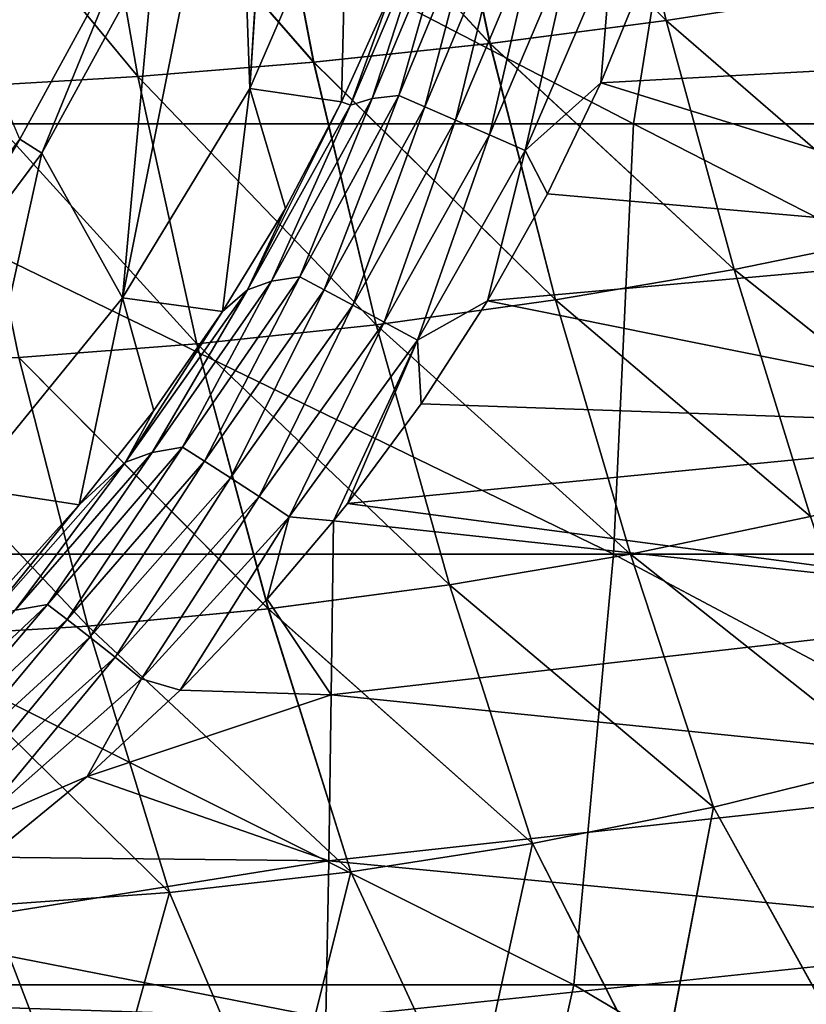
# Model space of a CAD drawing. Header units: metres. Extents: x -82 to 113, y -109 to 109.
# Tile 159 of 256: x 58.01 to 63.78, y -12.79 to -5.56. Entities that reach past the tile are written whole.
import ezdxf

# ---------------------------------------------------------------- set-up
doc = ezdxf.new("R2010")
doc.units = ezdxf.units.M
doc.layers.add('solid_20_382_013_XXX', color=7, linetype='CONTINUOUS')

msp = doc.modelspace()

# ---------------------------------------------------------------- linework, layer by layer
at = {"layer": 'solid_20_382_013_XXX'}
for points in [[(60.093494, 0, -55), (60.415508, -4.412559, -55), (59.699043, -6.062013, -55)], [(59.970409, -1.721021, -55), (60.093494, 0, -55), (59.699043, -6.062013, -55)], [(59.603626, -3.407121, -55), (59.970409, -1.721021, -55), (59.699043, -6.062013, -55)], [(55.861786, -6.320729, -23.743919), (62.515308, -6.320729, -23.937872), (56.412704, -3.158785, -23.756273)], [(62.515308, -6.320729, -23.937872), (63.022217, -3.158785, -23.950626), (56.412704, -3.158785, -23.756273)], [(62.515308, -6.320729, -23.937872), (68.873581, -6.320729, -24.160778), (63.022217, -3.158785, -23.950626)], [(68.873581, -6.320729, -24.160778), (69.339767, -3.158785, -24.173704), (63.022217, -3.158785, -23.950626)], [(59.603626, -3.407121, -55), (59.699043, -6.062013, -55), (58.76466, -7.59853, -55)], [(59.000607, -5.02387, -55), (59.603626, -3.407121, -55), (58.76466, -7.59853, -55)], [(61.058189, -3.833456, 27.265814), (62.321453, -3.719731, 27.305498), (62.755661, -5.562601, 27.345428)], [(62.755196, -5.562668, 31.726295), (62.32177, -3.7197, 31.766203), (61.058449, -3.833435, 31.805887)], [(62.321453, -3.719731, 27.305498), (64.041916, -5.361246, 27.385628), (62.755661, -5.562601, 27.345428)], [(62.755196, -5.562668, 31.726295), (64.041382, -5.361337, 31.6861), (62.32177, -3.7197, 31.766203)], [(59.79454, -3.924996, 27.227711), (61.058189, -3.833456, 27.265814), (61.463154, -5.73215, 27.306681)], [(61.462757, -5.732197, 31.765041), (61.058449, -3.833435, 31.805887), (59.794743, -3.924983, 31.843994)], [(61.058189, -3.833456, 27.265814), (62.755661, -5.562601, 27.345428), (61.463154, -5.73215, 27.306681)], [(61.462757, -5.732197, 31.765041), (62.755196, -5.562668, 31.726295), (61.058449, -3.833435, 31.805887)], [(58.533703, -3.994819, 27.191244), (59.79454, -3.924996, 27.227711), (60.1689, -5.869332, 27.26952)], [(60.168579, -5.869362, 31.8022), (59.794743, -3.924983, 31.843994), (58.533848, -3.994812, 31.880463)], [(59.79454, -3.924996, 27.227711), (61.463154, -5.73215, 27.306681), (60.1689, -5.869332, 27.26952)], [(60.168579, -5.869362, 31.8022), (61.462757, -5.732197, 31.765041), (59.794743, -3.924983, 31.843994)], [(57.27887, -4.043445, 27.156471), (58.533703, -3.994819, 27.191244), (58.877316, -5.974707, 27.234018)], [(57.27887, -4.043445, 27.156471), (58.877316, -5.974707, 27.234018), (57.592804, -6.048896, 27.200253)], [(58.877068, -5.974725, 31.837698), (58.533848, -3.994812, 31.880463), (57.278957, -4.043443, 31.915237)], [(57.592632, -6.048904, 31.871462), (58.877068, -5.974725, 31.837698), (57.278957, -4.043443, 31.915237)], [(58.533703, -3.994819, 27.191244), (60.1689, -5.869332, 27.26952), (58.877316, -5.974707, 27.234018)], [(58.877068, -5.974725, 31.837698), (60.168579, -5.869362, 31.8022), (58.533848, -3.994812, 31.880463)], [(57.144848, -4.403893, -67), (58.824635, -4.943407, -65.25), (58.010914, -6.433631, -65.25)], [(66.105865, -4.38396, -49.358669), (66.100693, -5.812843, -49.275177), (62.613708, -5.189852, -49.753139)], [(60.373829, -6.16118, -51.333256), (59.699043, -6.062013, -55), (60.415508, -4.412559, -55)], [(60.373829, -6.16118, -51.333256), (60.415508, -4.412559, -55), (60.737144, -5.355679, -51.36478)], [(60.440048, -6.185341, -51.050346), (61.046547, -4.756712, -51.095032), (60.597145, -6.135564, -50.771194)], [(60.737144, -5.355679, -51.36478), (61.046547, -4.756712, -51.095032), (60.440048, -6.185341, -51.050346)], [(60.597145, -6.135564, -50.771194), (61.189171, -4.72035, -50.808971), (60.793053, -6.112591, -50.50639)], [(61.046547, -4.756712, -51.095032), (61.189171, -4.72035, -50.808971), (60.597145, -6.135564, -50.771194)], [(60.793053, -6.112591, -50.50639), (61.375355, -4.705248, -50.538429), (60.985249, -6.196186, -50.264751)], [(61.189171, -4.72035, -50.808971), (61.375355, -4.705248, -50.538429), (60.793053, -6.112591, -50.50639)], [(61.375355, -4.705248, -50.538429), (61.578342, -4.774105, -50.294449), (60.985249, -6.196186, -50.264751)], [(60.985249, -6.196186, -50.264751), (61.578342, -4.774105, -50.294449), (61.210411, -6.294558, -50.059822)], [(61.578342, -4.774105, -50.294449), (61.816425, -4.854628, -50.088688), (61.210411, -6.294558, -50.059822)], [(61.210411, -6.294558, -50.059822), (61.816425, -4.854628, -50.088688), (61.459232, -6.403463, -49.897953)], [(61.816425, -4.854628, -50.088688), (62.079411, -4.943252, -49.927692), (61.459232, -6.403463, -49.897953)], [(58.010914, -6.433631, -65.25), (58.824635, -4.943407, -65.25), (58.010918, -6.433626, -55.421139)], [(58.824635, -4.943407, -65.25), (58.824619, -4.943439, -55.421139), (58.010918, -6.433626, -55.421139)], [(58.010918, -6.433626, -55.421139), (58.824619, -4.943439, -55.421139), (58.17371, -6.538215, -55.227642)], [(58.824619, -4.943439, -55.421139), (59.000618, -5.023851, -55.227642), (58.17371, -6.538215, -55.227642)], [(61.459232, -6.403463, -49.897953), (62.079411, -4.943252, -49.927692), (61.721561, -6.518285, -49.78334)], [(62.079411, -4.943252, -49.927692), (62.356209, -5.036122, -49.815697), (61.721561, -6.518285, -49.78334)], [(59.000618, -5.023851, -55.227642), (59.000607, -5.02387, -55), (58.173653, -6.538298, -55)], [(58.17371, -6.538215, -55.227642), (59.000618, -5.023851, -55.227642), (58.173653, -6.538298, -55)], [(58.173653, -6.538298, -55), (59.000607, -5.02387, -55), (58.76466, -7.59853, -55)], [(61.721561, -6.518285, -49.78334), (62.356209, -5.036122, -49.815697), (62.276421, -6.02129, -49.738262)], [(62.356209, -5.036122, -49.815697), (62.613708, -5.189852, -49.753139), (62.276421, -6.02129, -49.738262)], [(66.100693, -5.812843, -49.275177), (62.276421, -6.02129, -49.738262), (62.613708, -5.189852, -49.753139)], [(60.373829, -6.16118, -51.333256), (60.737144, -5.355679, -51.36478), (60.440048, -6.185341, -51.050346)], [(64.558258, -7.125443, 31.635698), (64.041382, -5.361337, 31.6861), (62.755196, -5.562668, 31.726295)], [(62.755661, -5.562601, 27.345428), (64.041916, -5.361246, 27.385628), (64.558838, -7.125314, 27.436029)], [(63.255203, -7.390468, 31.673744), (62.755196, -5.562668, 31.726295), (61.462757, -5.732197, 31.765041)], [(61.463154, -5.73215, 27.306681), (62.755661, -5.562601, 27.345428), (63.255714, -7.390373, 27.39798)], [(63.255203, -7.390468, 31.673744), (64.558258, -7.125443, 31.635698), (62.755196, -5.562668, 31.726295)], [(62.755661, -5.562601, 27.345428), (64.558838, -7.125314, 27.436029), (63.255714, -7.390373, 27.39798)], [(61.942875, -7.614406, 31.710407), (61.462757, -5.732197, 31.765041), (60.168579, -5.869362, 31.8022)], [(60.1689, -5.869332, 27.26952), (61.463154, -5.73215, 27.306681), (61.943306, -7.614339, 27.361315)], [(61.942875, -7.614406, 31.710407), (63.255203, -7.390468, 31.673744), (61.462757, -5.732197, 31.765041)], [(61.463154, -5.73215, 27.306681), (63.255714, -7.390373, 27.39798), (61.943306, -7.614339, 27.361315)], [(66.100693, -5.812843, -49.275177), (66.092468, -7.206246, -49.141731), (62.276421, -6.02129, -49.738262)], [(60.626705, -7.79653, 31.745537), (60.168579, -5.869362, 31.8022), (58.877068, -5.974725, 31.837698)], [(58.877316, -5.974707, 27.234018), (60.1689, -5.869332, 27.26952), (60.627056, -7.796486, 27.326183)], [(60.626705, -7.79653, 31.745537), (61.942875, -7.614406, 31.710407), (60.168579, -5.869362, 31.8022)], [(60.1689, -5.869332, 27.26952), (61.943306, -7.614339, 27.361315), (60.627056, -7.796486, 27.326183)], [(59.312046, -7.937397, 31.779049), (58.877068, -5.974725, 31.837698), (57.592632, -6.048904, 31.871462)], [(57.592804, -6.048896, 27.200253), (58.877316, -5.974707, 27.234018), (59.312317, -7.937372, 27.292669)], [(59.312046, -7.937397, 31.779049), (60.626705, -7.79653, 31.745537), (58.877068, -5.974725, 31.837698)], [(58.877316, -5.974707, 27.234018), (60.627056, -7.796486, 27.326183), (59.312317, -7.937372, 27.292669)], [(58.004253, -8.037625, 31.810858), (59.312046, -7.937397, 31.779049), (57.592632, -6.048904, 31.871462)], [(57.592804, -6.048896, 27.200253), (59.312317, -7.937372, 27.292669), (58.004444, -8.037613, 27.260857)], [(59.500732, -7.699988, -51.23386), (58.76466, -7.59853, -55), (59.699043, -6.062013, -55)], [(59.500732, -7.699988, -51.23386), (59.699043, -6.062013, -55), (59.961071, -6.943855, -51.289669)], [(59.961071, -6.943855, -51.289669), (59.699043, -6.062013, -55), (60.373829, -6.16118, -51.333256)], [(61.721561, -6.518285, -49.78334), (62.276421, -6.02129, -49.738262), (61.885704, -6.835156, -49.713505)], [(66.092468, -7.206246, -49.141731), (61.885704, -6.835156, -49.713505), (62.276421, -6.02129, -49.738262)], [(59.859158, -7.477431, -50.702015), (60.597145, -6.135564, -50.771194), (60.067299, -7.446089, -50.445541)], [(60.440048, -6.185341, -51.050346), (60.597145, -6.135564, -50.771194), (59.859158, -7.477431, -50.702015)], [(60.067299, -7.446089, -50.445541), (60.793053, -6.112591, -50.50639), (60.246315, -7.540257, -50.20747)], [(60.597145, -6.135564, -50.771194), (60.793053, -6.112591, -50.50639), (60.067299, -7.446089, -50.445541)], [(60.793053, -6.112591, -50.50639), (60.985249, -6.196186, -50.264751), (60.246315, -7.540257, -50.20747)], [(60.373829, -6.16118, -51.333256), (60.440048, -6.185341, -51.050346), (59.684032, -7.539933, -50.971222)], [(59.961071, -6.943855, -51.289669), (60.373829, -6.16118, -51.333256), (59.684032, -7.539933, -50.971222)], [(59.684032, -7.539933, -50.971222), (60.440048, -6.185341, -51.050346), (59.859158, -7.477431, -50.702015)], [(60.246315, -7.540257, -50.20747), (60.985249, -6.196186, -50.264751), (60.455524, -7.652104, -50.00396)], [(60.985249, -6.196186, -50.264751), (61.210411, -6.294558, -50.059822), (60.455524, -7.652104, -50.00396)], [(55.760647, -9.482674, -23.74416), (62.370335, -9.482674, -23.937853), (55.861786, -6.320729, -23.743919)], [(62.370335, -9.482674, -23.937853), (62.515308, -6.320729, -23.937872), (55.861786, -6.320729, -23.743919)], [(60.455524, -7.652104, -50.00396), (61.210411, -6.294558, -50.059822), (60.686657, -7.777112, -49.841099)], [(61.210411, -6.294558, -50.059822), (61.459232, -6.403463, -49.897953), (60.686657, -7.777112, -49.841099)], [(62.370335, -9.482674, -23.937853), (68.688675, -9.482674, -24.160265), (62.515308, -6.320729, -23.937872)], [(68.688675, -9.482674, -24.160265), (68.873581, -6.320729, -24.160778), (62.515308, -6.320729, -23.937872)], [(56.99342, -7.792843, -55.421139), (58.010918, -6.433626, -55.421139), (57.139668, -7.919541, -55.227642)], [(58.010914, -6.433631, -65.25), (58.010918, -6.433626, -55.421139), (56.99342, -7.792843, -55.421139)], [(58.010918, -6.433626, -55.421139), (58.17371, -6.538215, -55.227642), (57.139668, -7.919541, -55.227642)], [(60.686657, -7.777112, -49.841099), (61.459232, -6.403463, -49.897953), (60.930687, -7.910293, -49.723015)], [(61.459232, -6.403463, -49.897953), (61.721561, -6.518285, -49.78334), (60.930687, -7.910293, -49.723015)], [(58.17371, -6.538215, -55.227642), (58.173653, -6.538298, -55), (57.139648, -7.919562, -55)], [(57.139668, -7.919541, -55.227642), (58.17371, -6.538215, -55.227642), (57.139648, -7.919562, -55)], [(57.139648, -7.919562, -55), (58.173653, -6.538298, -55), (57.629791, -8.99348, -55)], [(58.173653, -6.538298, -55), (58.76466, -7.59853, -55), (57.629791, -8.99348, -55)], [(60.930687, -7.910293, -49.723015), (61.721561, -6.518285, -49.78334), (61.445797, -7.620971, -49.678562)], [(61.721561, -6.518285, -49.78334), (61.885704, -6.835156, -49.713505), (61.445797, -7.620971, -49.678562)], [(66.092468, -7.206246, -49.141731), (61.445797, -7.620971, -49.678562), (61.885704, -6.835156, -49.713505)], [(59.500732, -7.699988, -51.23386), (59.961071, -6.943855, -51.289669), (59.684032, -7.539933, -50.971222)], [(65.125038, -8.880129, 31.573851), (64.558258, -7.125443, 31.635698), (63.255203, -7.390468, 31.673744)], [(63.255714, -7.390373, 27.39798), (64.558838, -7.125314, 27.436029), (65.126221, -8.879811, 27.497892)], [(66.092468, -7.206246, -49.141731), (66.080772, -8.555921, -48.950832), (61.445797, -7.620971, -49.678562)], [(59.205219, -8.696111, -50.35688), (60.067299, -7.446089, -50.445541), (59.368233, -8.798315, -50.123547)], [(59.859158, -7.477431, -50.702015), (60.067299, -7.446089, -50.445541), (59.205219, -8.696111, -50.35688)], [(60.067299, -7.446089, -50.445541), (60.246315, -7.540257, -50.20747), (59.368233, -8.798315, -50.123547)], [(63.815594, -9.205843, 31.608559), (63.255203, -7.390468, 31.673744), (61.942875, -7.614406, 31.710407)], [(61.943306, -7.614339, 27.361315), (63.255714, -7.390373, 27.39798), (63.816624, -9.205606, 27.463179)], [(63.815594, -9.205843, 31.608559), (65.125038, -8.880129, 31.573851), (63.255203, -7.390468, 31.673744)], [(63.255714, -7.390373, 27.39798), (65.126221, -8.879811, 27.497892), (63.816624, -9.205606, 27.463179)], [(58.983189, -8.734087, -50.602459), (59.859158, -7.477431, -50.702015), (59.205219, -8.696111, -50.35688)], [(59.684032, -7.539933, -50.971222), (59.859158, -7.477431, -50.702015), (58.983189, -8.734087, -50.602459)], [(58.787254, -8.806202, -50.858662), (59.684032, -7.539933, -50.971222), (58.983189, -8.734087, -50.602459)], [(59.500732, -7.699988, -51.23386), (59.684032, -7.539933, -50.971222), (58.787254, -8.806202, -50.858662)], [(59.368233, -8.798315, -50.123547), (60.246315, -7.540257, -50.20747), (59.558067, -8.920596, -49.922104)], [(60.246315, -7.540257, -50.20747), (60.455524, -7.652104, -50.00396), (59.558067, -8.920596, -49.922104)], [(58.446308, -9.118743, -51.086441), (57.629791, -8.99348, -55), (58.76466, -7.59853, -55)], [(58.446308, -9.118743, -51.086441), (58.76466, -7.59853, -55), (58.995182, -8.425781, -51.166042)], [(58.995182, -8.425781, -51.166042), (58.76466, -7.59853, -55), (59.500732, -7.699988, -51.23386)], [(59.558067, -8.920596, -49.922104), (60.455524, -7.652104, -50.00396), (59.76767, -9.058345, -49.758286)], [(60.455524, -7.652104, -50.00396), (60.686657, -7.777112, -49.841099), (59.76767, -9.058345, -49.758286)], [(62.493484, -9.482014, 31.641994), (61.942875, -7.614406, 31.710407), (60.626705, -7.79653, 31.745537)], [(60.627056, -7.796486, 27.326183), (61.943306, -7.614339, 27.361315), (62.49435, -9.481849, 27.429737)], [(60.930687, -7.910293, -49.723015), (61.445797, -7.620971, -49.678562), (60.956894, -8.378492, -49.633701)], [(66.080772, -8.555921, -48.950832), (60.956894, -8.378492, -49.633701), (61.445797, -7.620971, -49.678562)], [(62.493484, -9.482014, 31.641994), (63.815594, -9.205843, 31.608559), (61.942875, -7.614406, 31.710407)], [(61.943306, -7.614339, 27.361315), (63.816624, -9.205606, 27.463179), (62.49435, -9.481849, 27.429737)], [(58.995182, -8.425781, -51.166042), (59.500732, -7.699988, -51.23386), (58.787254, -8.806202, -50.858662)], [(61.164764, -9.707773, 31.674009), (60.626705, -7.79653, 31.745537), (59.312046, -7.937397, 31.779049)], [(59.312317, -7.937372, 27.292669), (60.627056, -7.796486, 27.326183), (61.165466, -9.707666, 27.397717)], [(59.76767, -9.058345, -49.758286), (60.686657, -7.777112, -49.841099), (59.989353, -9.206421, -49.636112)], [(60.686657, -7.777112, -49.841099), (60.930687, -7.910293, -49.723015), (59.989353, -9.206421, -49.636112)], [(61.164764, -9.707773, 31.674009), (62.493484, -9.482014, 31.641994), (60.626705, -7.79653, 31.745537)], [(60.627056, -7.796486, 27.326183), (62.49435, -9.481849, 27.429737), (61.165466, -9.707666, 27.397717)], [(59.835457, -9.883587, 31.704515), (59.312046, -7.937397, 31.779049), (58.004253, -8.037625, 31.810858)], [(58.004444, -8.037613, 27.260857), (59.312317, -7.937372, 27.292669), (59.835991, -9.883525, 27.367207)], [(59.835457, -9.883587, 31.704515), (61.164764, -9.707773, 31.674009), (59.312046, -7.937397, 31.779049)], [(59.312317, -7.937372, 27.292669), (61.165466, -9.707666, 27.397717), (59.835991, -9.883525, 27.367207)], [(59.989353, -9.206421, -49.636112), (60.930687, -7.910293, -49.723015), (60.315239, -9.237256, -49.568493)], [(60.930687, -7.910293, -49.723015), (60.417648, -9.108811, -49.579262), (60.315239, -9.237256, -49.568493)], [(60.930687, -7.910293, -49.723015), (60.956894, -8.378492, -49.633701), (60.417648, -9.108811, -49.579262)], [(58.511578, -10.00997, 31.733427), (58.004253, -8.037625, 31.810858), (56.708675, -8.097834, 31.840881)], [(56.708782, -8.09783, 27.230831), (58.004444, -8.037613, 27.260857), (58.51194, -10.009941, 27.338291)], [(58.511578, -10.00997, 31.733427), (59.835457, -9.883587, 31.704515), (58.004253, -8.037625, 31.810858)], [(58.004444, -8.037613, 27.260857), (59.835991, -9.883525, 27.367207), (58.51194, -10.009941, 27.338291)], [(57.199142, -10.08744, 31.76066), (58.511578, -10.00997, 31.733427), (56.708675, -8.097834, 31.840881)], [(56.708782, -8.09783, 27.230831), (58.51194, -10.009941, 27.338291), (57.199337, -10.087431, 27.311054)], [(66.080772, -8.555921, -48.950832), (60.417648, -9.108811, -49.579262), (60.956894, -8.378492, -49.633701)], [(58.446308, -9.118743, -51.086441), (58.995182, -8.425781, -51.166042), (58.787254, -8.806202, -50.858662)], [(66.080772, -8.555921, -48.950832), (66.065399, -9.855676, -48.697598), (60.417648, -9.108811, -49.579262)], [(57.977947, -9.892355, -50.47271), (58.983189, -8.734087, -50.602459), (58.214943, -9.851716, -50.240448)], [(58.787254, -8.806202, -50.858662), (58.983189, -8.734087, -50.602459), (57.977947, -9.892355, -50.47271)], [(58.214943, -9.851716, -50.240448), (59.205219, -8.696111, -50.35688), (58.359089, -9.960546, -50.013077)], [(58.983189, -8.734087, -50.602459), (59.205219, -8.696111, -50.35688), (58.214943, -9.851716, -50.240448)], [(59.205219, -8.696111, -50.35688), (59.368233, -8.798315, -50.123547), (58.359089, -9.960546, -50.013077)], [(57.759289, -9.9685, -50.713116), (58.787254, -8.806202, -50.858662), (57.977947, -9.892355, -50.47271)], [(58.446308, -9.118743, -51.086441), (58.787254, -8.806202, -50.858662), (57.759289, -9.9685, -50.713116)], [(58.359089, -9.960546, -50.013077), (59.368233, -8.798315, -50.123547), (58.526161, -10.090907, -49.814449)], [(59.368233, -8.798315, -50.123547), (59.558067, -8.920596, -49.922104), (58.526161, -10.090907, -49.814449)], [(58.526161, -10.090907, -49.814449), (59.558067, -8.920596, -49.922104), (58.71051, -10.23818, -49.649895)], [(59.558067, -8.920596, -49.922104), (59.76767, -9.058345, -49.758286), (58.71051, -10.23818, -49.649895)], [(57.855461, -9.777097, -50.995525), (57.629791, -8.99348, -55), (58.446308, -9.118743, -51.086441)], [(58.71051, -10.23818, -49.649895), (59.76767, -9.058345, -49.758286), (58.905945, -10.397203, -49.523304)], [(59.76767, -9.058345, -49.758286), (59.989353, -9.206421, -49.636112), (58.905945, -10.397203, -49.523304)], [(66.065399, -9.855676, -48.697598), (60.315239, -9.237256, -49.568493), (60.417648, -9.108811, -49.579262)], [(57.855461, -9.777097, -50.995525), (58.446308, -9.118743, -51.086441), (57.759289, -9.9685, -50.713116)], [(58.905945, -10.397203, -49.523304), (59.989353, -9.206421, -49.636112), (59.189304, -10.480732, -49.444679)], [(59.989353, -9.206421, -49.636112), (59.82782, -9.810743, -49.515865), (59.189304, -10.480732, -49.444679)], [(59.989353, -9.206421, -49.636112), (60.315239, -9.237256, -49.568493), (59.82782, -9.810743, -49.515865)], [(60.297241, -10.513552, -49.289341), (59.82782, -9.810743, -49.515865), (60.315239, -9.237256, -49.568493)], [(66.065399, -9.855676, -48.697598), (60.297241, -10.513552, -49.289341), (60.315239, -9.237256, -49.568493)], [(64.42495, -11.014048, 31.530739), (63.815594, -9.205843, 31.608559), (62.493484, -9.482014, 31.641994)], [(62.49435, -9.481849, 27.429737), (63.816624, -9.205606, 27.463179), (64.423866, -11.014338, 27.540949)], [(55.557926, -12.644617, -23.741896), (62.079624, -12.644617, -23.933537), (55.760647, -9.482674, -23.74416)], [(62.079624, -12.644617, -23.933537), (62.370335, -9.482674, -23.937853), (55.760647, -9.482674, -23.74416)], [(63.104794, -11.338757, 31.559803), (62.493484, -9.482014, 31.641994), (61.164764, -9.707773, 31.674009)], [(61.165466, -9.707666, 27.397717), (62.49435, -9.481849, 27.429737), (63.103886, -11.338958, 27.511887)], [(62.079624, -12.644617, -23.933537), (68.317741, -12.644617, -24.153273), (62.370335, -9.482674, -23.937853)], [(68.317741, -12.644617, -24.153273), (68.688675, -9.482674, -24.160265), (62.370335, -9.482674, -23.937853)], [(63.104794, -11.338757, 31.559803), (64.42495, -11.014048, 31.530739), (62.493484, -9.482014, 31.641994)], [(62.49435, -9.481849, 27.429737), (64.423866, -11.014338, 27.540949), (63.103886, -11.338958, 27.511887)], [(61.774738, -11.605559, 31.58762), (61.164764, -9.707773, 31.674009), (59.835457, -9.883587, 31.704515)], [(59.835991, -9.883525, 27.367207), (61.165466, -9.707666, 27.397717), (61.774017, -11.605688, 27.484077)], [(61.774738, -11.605559, 31.58762), (63.104794, -11.338757, 31.559803), (61.164764, -9.707773, 31.674009)], [(61.165466, -9.707666, 27.397717), (63.103886, -11.338958, 27.511887), (61.774017, -11.605688, 27.484077)], [(60.297241, -10.513552, -49.289341), (59.189304, -10.480732, -49.444679), (59.82782, -9.810743, -49.515865)], [(57.106705, -10.897285, -50.102093), (58.214943, -9.851716, -50.240448), (57.230133, -11.01067, -49.88192)], [(57.977947, -9.892355, -50.47271), (58.214943, -9.851716, -50.240448), (57.106705, -10.897285, -50.102093)], [(58.214943, -9.851716, -50.240448), (58.359089, -9.960546, -50.013077), (57.230133, -11.01067, -49.88192)], [(60.44117, -11.814745, 31.614103), (59.835457, -9.883587, 31.704515), (58.511578, -10.00997, 31.733427)], [(58.51194, -10.009941, 27.338291), (59.835991, -9.883525, 27.367207), (60.440632, -11.814816, 27.457598)], [(60.44117, -11.814745, 31.614103), (61.774738, -11.605559, 31.58762), (59.835457, -9.883587, 31.704515)], [(59.835991, -9.883525, 27.367207), (61.774017, -11.605688, 27.484077), (60.440632, -11.814816, 27.457598)], [(66.065399, -9.855676, -48.697598), (66.046112, -11.099359, -48.377197), (60.297241, -10.513552, -49.289341)], [(57.230133, -11.01067, -49.88192), (58.359089, -9.960546, -50.013077), (57.372646, -11.145968, -49.687111)], [(58.359089, -9.960546, -50.013077), (58.526161, -10.090907, -49.814449), (57.372646, -11.145968, -49.687111)], [(59.110455, -11.966635, 31.639174), (58.511578, -10.00997, 31.733427), (57.199142, -10.08744, 31.76066)], [(57.199337, -10.087431, 27.311054), (58.51194, -10.009941, 27.338291), (59.110111, -11.966666, 27.432531)], [(59.110455, -11.966635, 31.639174), (60.44117, -11.814745, 31.614103), (58.511578, -10.00997, 31.733427)], [(58.51194, -10.009941, 27.338291), (60.440632, -11.814816, 27.457598), (59.110111, -11.966666, 27.432531)], [(57.788979, -12.06155, 31.66275), (59.110455, -11.966635, 31.639174), (57.199142, -10.08744, 31.76066)], [(57.199337, -10.087431, 27.311054), (59.110111, -11.966666, 27.432531), (57.788822, -12.061557, 27.408957)], [(57.372646, -11.145968, -49.687111), (58.526161, -10.090907, -49.814449), (57.529945, -11.298746, -49.522518)], [(58.526161, -10.090907, -49.814449), (58.71051, -10.23818, -49.649895), (57.529945, -11.298746, -49.522518)], [(57.529945, -11.298746, -49.522518), (58.71051, -10.23818, -49.649895), (57.6973, -11.46404, -49.391808)], [(58.71051, -10.23818, -49.649895), (58.905945, -10.397203, -49.523304), (57.6973, -11.46404, -49.391808)], [(57.6973, -11.46404, -49.391808), (58.905945, -10.397203, -49.523304), (58.505901, -11.113628, -49.367638)], [(58.905945, -10.397203, -49.523304), (59.189304, -10.480732, -49.444679), (58.505901, -11.113628, -49.367638)], [(60.297241, -10.513552, -49.289341), (58.505901, -11.113628, -49.367638), (59.189304, -10.480732, -49.444679)], [(60.297241, -10.513552, -49.289341), (60.279392, -11.732898, -48.941399), (58.505901, -11.113628, -49.367638)], [(66.046112, -11.099359, -48.377197), (60.279392, -11.732898, -48.941399), (60.297241, -10.513552, -49.289341)], [(63.103886, -11.338958, 27.511887), (64.423866, -11.014338, 27.540949), (64.085464, -13.106377, 27.613726)], [(64.083084, -13.107016, 31.458027), (64.42495, -11.014048, 31.530739), (63.104794, -11.338757, 31.559803)], [(57.6973, -11.46404, -49.391808), (58.505901, -11.113628, -49.367638), (57.780914, -11.705076, -49.287354)], [(60.279392, -11.732898, -48.941399), (57.780914, -11.705076, -49.287354), (58.505901, -11.113628, -49.367638)], [(66.046112, -11.099359, -48.377197), (66.022705, -12.280837, -47.984821), (60.279392, -11.732898, -48.941399)], [(61.774017, -11.605688, 27.484077), (63.103886, -11.338958, 27.511887), (62.705437, -13.439334, 27.589808)], [(62.703506, -13.43975, 31.481936), (63.104794, -11.338757, 31.559803), (61.774738, -11.605559, 31.58762)], [(62.703506, -13.43975, 31.481936), (64.083084, -13.107016, 31.458027), (63.104794, -11.338757, 31.559803)], [(63.103886, -11.338958, 27.511887), (64.085464, -13.106377, 27.613726), (62.705437, -13.439334, 27.589808)], [(60.440632, -11.814816, 27.457598), (61.774017, -11.605688, 27.484077), (61.316238, -13.701972, 27.567076)], [(61.314777, -13.702212, 31.504658), (61.774738, -11.605559, 31.58762), (60.44117, -11.814745, 31.614103)], [(61.314777, -13.702212, 31.504658), (62.703506, -13.43975, 31.481936), (61.774738, -11.605559, 31.58762)], [(61.774017, -11.605688, 27.484077), (62.705437, -13.439334, 27.589808), (61.316238, -13.701972, 27.567076)], [(60.279392, -11.732898, -48.941399), (57.015018, -12.253338, -49.206722), (57.780914, -11.705076, -49.287354)], [(60.279392, -11.732898, -48.941399), (60.257977, -12.888446, -48.52095), (57.015018, -12.253338, -49.206722)], [(66.022705, -12.280837, -47.984821), (60.257977, -12.888446, -48.52095), (60.279392, -11.732898, -48.941399)], [(59.110111, -11.966666, 27.432531), (60.440632, -11.814816, 27.457598), (59.925259, -13.894348, 27.54561)], [(59.924278, -13.89446, 31.526115), (60.44117, -11.814745, 31.614103), (59.110455, -11.966635, 31.639174)], [(59.924278, -13.89446, 31.526115), (61.314777, -13.702212, 31.504658), (60.44117, -11.814745, 31.614103)], [(60.440632, -11.814816, 27.457598), (61.316238, -13.701972, 27.567076), (59.925259, -13.894348, 27.54561)], [(57.788822, -12.061557, 27.408957), (59.110111, -11.966666, 27.432531), (58.53989, -14.016519, 27.525488)], [(58.539391, -14.016552, 31.546228), (59.110455, -11.966635, 31.639174), (57.788979, -12.06155, 31.66275)], [(58.539391, -14.016552, 31.546228), (59.924278, -13.89446, 31.526115), (59.110455, -11.966635, 31.639174)], [(59.110111, -11.966666, 27.432531), (59.925259, -13.894348, 27.54561), (58.53989, -14.016519, 27.525488)], [(58.539391, -14.016552, 31.546228), (57.788979, -12.06155, 31.66275), (56.483112, -12.099803, 31.684753)], [(57.788822, -12.061557, 27.408957), (58.53989, -14.016519, 27.525488), (57.167233, -14.06776, 27.506741)], [(58.539391, -14.016552, 31.546228), (56.483112, -12.099803, 31.684753), (56.850708, -13.19649, 31.620388)], [(60.257977, -12.888446, -48.52095), (56.211475, -12.755861, -49.129341), (57.015018, -12.253338, -49.206722)], [(66.022705, -12.280837, -47.984821), (65.995079, -13.395535, -47.517429), (60.257977, -12.888446, -48.52095)], [(55.064808, -15.806561, -23.731956), (61.371765, -15.806561, -23.916059), (55.557926, -12.644617, -23.741896)], [(61.371765, -15.806561, -23.916059), (62.079624, -12.644617, -23.933537), (55.557926, -12.644617, -23.741896)], [(61.371765, -15.806561, -23.916059), (67.413727, -15.806561, -24.126432), (62.079624, -12.644617, -23.933537)], [(67.413727, -15.806561, -24.126432), (68.317741, -12.644617, -24.153273), (62.079624, -12.644617, -23.933537)], [(60.257977, -12.888446, -48.52095), (55.378029, -13.208081, -49.059818), (56.211475, -12.755861, -49.129341)]]:
    msp.add_3dface(points, dxfattribs=at)

doc.saveas('drawing.dxf')
